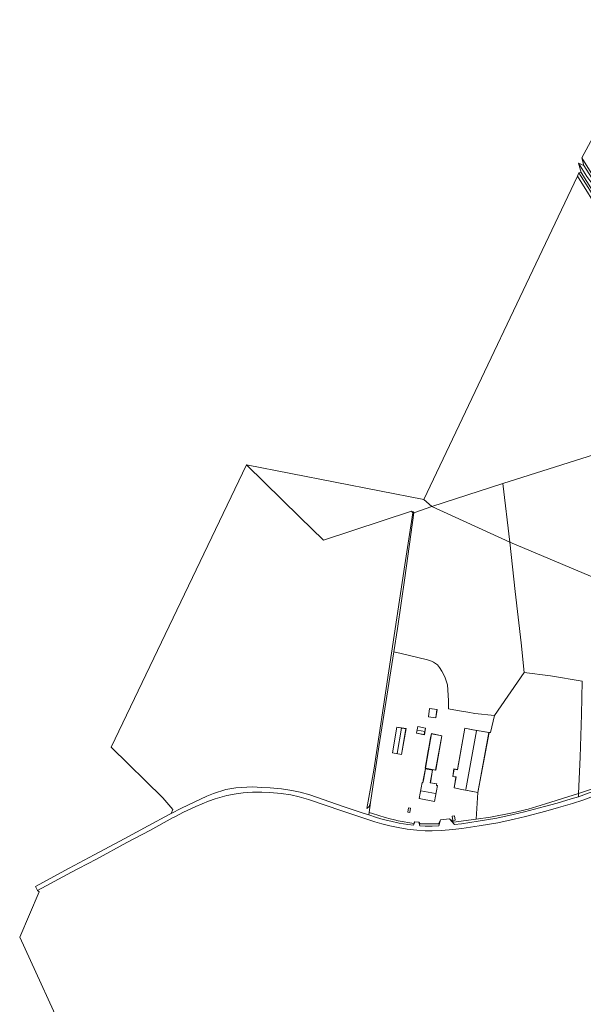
# Model space of a CAD drawing. Extents: x 176032 to 190000, y 318229 to 352878.
# Tile 83 of 184: x 176678 to 176995, y 320916 to 321470. Entities that reach past the tile are written whole.
import ezdxf

# ---------------------------------------------------------------- set-up
doc = ezdxf.new("R2010")
doc.units = 0
for name, color, linetype, lineweight in [('af-bs-doorgang', 253, 'Continuous', 18), ('af-bs-haag', 253, 'haag', 18), ('af-bs-rasterhekwerk', 253, 'hekwerk', 18), ('bp-b5-boom', 253, 'Continuous', 18), ('bp-b5-grasland', 253, 'Continuous', 18), ('gw-bs-kruinlijn', 253, 'Continuous', 18), ('gw-bs-teenlijn', 253, 'Continuous', 18), ('kd-bs-dakrand', 6, 'Continuous', 18), ('kd-bs-maaiveldlijn', 6, 'Continuous', 18), ('kd-bs-nok', 6, 'Continuous', 18), ('og-b5-bebouwing', 6, 'Continuous', 18), ('og-b5-grond_ingericht', 253, 'Continuous', 18), ('og-b5-water', 253, 'Continuous', 18), ('og-bs-maaiveld', 253, 'Continuous', 18), ('og-bs-terreinafscheiding', 7, 'Continuous', 18), ('vh-b5-verh_soort', 253, 'Continuous', 18), ('wh-bs-waterlijn', 253, 'Continuous', 18)]:
    doc.layers.add(name, color=color, linetype=linetype, lineweight=lineweight)
doc.layers.add('viewports', color=7, linetype='Continuous')
doc.linetypes.add('haag', pattern='A,7,-1.5,[1,RTW.shx,S=0.75,R=45,X=0,Y=0],-1.5', length=10)
doc.linetypes.add('hekwerk', pattern='A,7,-1.5,[1,RTW.shx,S=0.75,R=0,X=0,Y=0],-1.5', length=10)

# ---------------------------------------------------------------- blocks, each defined once
blk = doc.blocks.new('x-ref dtb totaal grijs')
at = {"layer": 'af-bs-doorgang'}
for points in [[(176892.578, 321113.007, 44.185), (176888.394, 321113.901, 44.25)], [(176998.417, 321036.324, 43.927), (176992.23, 321034.383, 44.171)], [(176876.479, 321023.073, 44.176), (176883.556, 321020.847, 44.167)], [(176900.261, 321018.338, 44.233), (176902.385, 321018.114, 44.219)], [(176919.68, 321020.105, 44.272), (176914.524, 321019.431, 44.311)]]:
    blk.add_polyline3d(points, dxfattribs=at)
at = {"layer": 'af-bs-haag'}
for points in [[(176924.077, 321080.953, 44.299), (176929.99, 321079.975, 44.311)], [(176933.834, 321079.305, 44.407), (176944.886, 321078.214, 44.486), (176942.755, 321068.567, 44.462), (176941.891, 321068.604, 44.3)], [(176935.689, 321034.809, 44.3), (176934.668, 321019.899, 44.418)]]:
    blk.add_polyline3d(points, dxfattribs=at)
at = {"layer": 'af-bs-rasterhekwerk'}
for points in [[(177081.704, 321251.908, 43.491), (177067.219, 321274.514, 43.46), (177044.353, 321310.898, 43.382), (177011.097, 321364.566, 43.438), (176994.1, 321391.806, 43.327)], [(176949.573, 321208.669, 44.254), (177030.71, 321234.37, 43.613), (177054.319, 321241.847, 43.757), (177062.4, 321244.634, 43.805), (177070.589, 321247.279, 43.556), (177074.934, 321248.522, 43.425)], [(176909.685, 321195.748, 44.084), (176949.573, 321208.669, 44.254)], [(176949.573, 321208.669, 44.254), (176953.601, 321175.673, 44.201)], [(176909.685, 321195.748, 44.084), (176899.662, 321192.215, 44.054)], [(176899.662, 321192.215, 44.054), (176894.651, 321155.658, 44.132), (176890.458, 321127.039, 44.227), (176888.394, 321113.901, 44.25), (176880.012, 321060.53, 44.344), (176875.231, 321029.147, 44.353)], [(176992.23, 321034.383, 44.171), (176993.121, 321054.781, 44.023), (176993.803, 321078.713, 43.966), (176994.218, 321097.563, 44.066), (176976.376, 321100.464, 43.909), (176961.556, 321102.433, 43.931), (176959.981, 321119.001, 43.983), (176956.628, 321147.987, 44.04), (176953.601, 321175.673, 44.201)], [(176892.578, 321113.007, 44.185), (176907.247, 321109.472, 44.335), (176909.503, 321108.731, 44.299), (176910.764, 321108.159, 44.257), (176912.88, 321106.612, 44.251), (176913.975, 321105.179, 44.245), (176915.441, 321103.017, 44.263), (176917.064, 321099.966, 44.329), (176917.83, 321097.621, 44.305), (176918.462, 321095.41, 44.317), (176919.026, 321086.554, 44.311), (176919.132, 321081.979, 44.299)], [(176919.68, 321020.105, 44.272), (176921.881, 321018.222, 44.442), (176934.668, 321019.899, 44.418), (176942.661, 321020.947, 44.403), (176955.092, 321023.481, 44.399), (176963.849, 321025.502, 44.39), (176973.723, 321028.41, 44.25), (176992.23, 321034.383, 44.171)], [(176875.231, 321029.147, 44.353), (176874.604, 321023.626, 44.21)], [(176874.604, 321023.626, 44.21), (176876.479, 321023.073, 44.176)], [(176883.556, 321020.847, 44.167), (176886.253, 321019.959, 44.272), (176888.706, 321019.422, 44.355), (176890.852, 321018.985, 44.276), (176899.619, 321017.457, 44.246), (176900.261, 321018.338, 44.233)], [(176902.385, 321018.114, 44.219), (176903.15, 321017.266, 44.198), (176913.461, 321017.15, 44.316)], [(176914.524, 321019.431, 44.311), (176913.461, 321017.15, 44.316)]]:
    blk.add_polyline3d(points, dxfattribs=at)
at = {"layer": 'bp-b5-boom'}
blk.add_polyline3d([(176992.23, 321034.383, 44.171), (176973.723, 321028.41, 44.25), (176963.849, 321025.502, 44.39), (176955.092, 321023.481, 44.399), (176942.661, 321020.947, 44.403), (176934.668, 321019.899, 44.418), (176935.689, 321034.809, 44.3), (176941.891, 321068.604, 44.3), (176942.755, 321068.567, 44.462), (176944.886, 321078.214, 44.486), (176961.556, 321102.433, 43.931), (176976.376, 321100.464, 43.909), (176994.218, 321097.563, 44.066), (176993.803, 321078.713, 43.966), (176993.121, 321054.781, 44.023)], close=True, dxfattribs=at)
at = {"layer": 'bp-b5-grasland'}
for points in [[(176996.931, 321381.325, 42.893), (176992.274, 321388.954, 42.663), (176995.204, 321387.474, 43.548)], [(177004.843, 321360.122, 43.613), (176991.612, 321381.52, 43.821), (176992.366, 321383.44, 43.626), (177015.143, 321347.456, 43.63)], [(177015.143, 321347.456, 43.63), (176992.366, 321383.44, 43.626), (176993.608, 321383.707, 42.65), (177029.211, 321327.044, 42.775)], [(176998.246, 321034.67, 43.989), (176993.712, 321032.985, 44.006), (176992.145, 321032.499, 43.984), (176992.23, 321034.383, 44.171), (176998.417, 321036.324, 43.927)]]:
    blk.add_polyline3d(points, dxfattribs=at)
for points in [[(176994.1, 321391.806, 43.327), (177011.097, 321364.566, 43.438), (177044.353, 321310.898, 43.382), (177067.219, 321274.514, 43.46), (177081.704, 321251.908, 43.491), (177083.805, 321248.678, 43.517), (177094.479, 321232.25, 43.355), (177099.004, 321225.188, 43.368), (177105.012, 321213.812, 43.364), (177104.179, 321213.499, 43.344), (177100.697, 321220.487, 43.347), (177090.108, 321237.734, 43.251), (177084.304, 321246.377, 43.229), (177082.67, 321248.341, 43.22), (177079.997, 321251.179, 43.22), (177078.499, 321253.768, 43.281), (177074.41, 321260.564, 43.395), (177067.319, 321272.366, 43.416), (177050.376, 321299.778, 43.416), (177033.622, 321326.373, 43.416), (177025.642, 321339.019, 43.434), (177012.49, 321360.584, 43.225), (176995.204, 321387.474, 43.548)], [(176899.662, 321192.215, 44.054), (176894.651, 321155.658, 44.132), (176890.458, 321127.039, 44.227), (176888.394, 321113.901, 44.25), (176880.012, 321060.53, 44.344), (176875.231, 321029.147, 44.353), (176874.439, 321026.981, 44.061), (176873.179, 321025.827, 44.054), (176877.189, 321047.463, 43.68), (176885.66, 321103.232, 43.728), (176894.553, 321162.938, 43.715), (176898.987, 321192.194, 43.733), (176899.128, 321192.886, 43.771)], [(176992.145, 321032.499, 43.984), (176988.005, 321031.216, 43.927), (176980.135, 321028.921, 44.014), (176973.162, 321026.927, 44.019), (176961.751, 321023.898, 44.22), (176955.509, 321022.403, 44.219), (176946.269, 321020.49, 44.157), (176935.868, 321018.688, 44.161), (176926.355, 321017.216, 44.174), (176922.544, 321016.862, 44.181), (176919.68, 321020.105, 44.272), (176921.881, 321018.222, 44.442), (176934.668, 321019.899, 44.418), (176942.661, 321020.947, 44.403), (176955.092, 321023.481, 44.399), (176963.849, 321025.502, 44.39), (176973.723, 321028.41, 44.25), (176992.23, 321034.383, 44.171)], [(176874.604, 321023.626, 44.21), (176876.479, 321023.073, 44.176), (176883.556, 321020.847, 44.167), (176886.253, 321019.959, 44.272), (176888.706, 321019.422, 44.355), (176890.852, 321018.985, 44.276), (176899.619, 321017.457, 44.246), (176900.261, 321018.338, 44.233), (176899.425, 321016.468, 44.212), (176896.181, 321016.781, 44.235), (176891.306, 321017.64, 44.186), (176886.766, 321018.637, 44.178), (176882.331, 321019.651, 44.168), (176878.569, 321020.866, 44.135), (176874.367, 321022.237, 44.162)], [(176902.385, 321018.114, 44.219), (176903.15, 321017.266, 44.198), (176913.461, 321017.15, 44.316), (176914.524, 321019.431, 44.311), (176913.704, 321016.081, 44.163), (176909.857, 321015.984, 44.159), (176906.072, 321016.005, 44.153), (176902.939, 321016.161, 44.184)]]:
    blk.add_polyline3d(points, close=True, dxfattribs=at)
at = {"layer": 'gw-bs-kruinlijn'}
for points in [[(176992.366, 321383.44, 43.626), (177015.143, 321347.456, 43.63), (177033.305, 321318.622, 43.63), (177053.563, 321286.177, 43.556), (177067.998, 321261.675, 43.573)], [(176873.179, 321025.827, 44.054), (176874.439, 321026.981, 44.061), (176875.231, 321029.147, 44.353)]]:
    blk.add_polyline3d(points, dxfattribs=at)
at = {"layer": 'gw-bs-teenlijn'}
blk.add_polyline3d([(176873.179, 321025.827, 44.054), (176877.189, 321047.463, 43.68), (176885.66, 321103.232, 43.728), (176894.553, 321162.938, 43.715), (176898.987, 321192.194, 43.733)], dxfattribs=at)
at = {"layer": 'kd-bs-dakrand'}
for points in [[(176908.485, 321082.101, 46.412), (176912.589, 321081.526, 46.505), (176911.937, 321076.873, 46.526), (176907.832, 321077.448, 46.433), (176908.485, 321082.101, 46.412)], [(176890.09, 321071.589, 46.15), (176887.631, 321057.185, 46.193), (176892.727, 321056.316, 46.556), (176895.185, 321070.721, 46.514), (176890.09, 321071.589, 46.15)], [(176901.883, 321071.89, 46.114), (176906.211, 321071.051, 46.187), (176905.501, 321067.388, 46.135), (176901.173, 321068.227, 46.062), (176901.883, 321071.89, 46.114)], [(176915.328, 321066.78, 47.899), (176911.889, 321047.387, 47.79), (176906.096, 321048.503, 46.732), (176907.811, 321058.206, 46.632), (176909.56, 321067.923, 46.627), (176915.328, 321066.78, 47.899)], [(176924.116, 321047.689, 46.476), (176928.296, 321070.977, 46.479), (176932.887, 321070.096, 48.069), (176941.833, 321068.564, 46.444), (176935.649, 321034.868, 46.47)], [(176902.644, 321031.446, 50.241), (176911.241, 321029.882, 50.241), (176912.924, 321038.752, 50.189), (176912.286, 321038.859, 50.302), (176912.385, 321039.325, 47.3), (176912.466, 321039.708, 47.274), (176908.853, 321040.256, 47.27), (176910.037, 321047.476, 47.213), (176906.192, 321048.252, 47.344), (176904.993, 321041.793, 47.335), (176904.714, 321040.314, 50.289), (176904.267, 321040.395, 50.285), (176902.644, 321031.446, 50.241)], [(176923.378, 321043.577, 46.475), (176921.534, 321043.933, 46.213), (176922.235, 321048.05, 46.213), (176924.116, 321047.689, 46.476)], [(176935.649, 321034.868, 46.47), (176931.734, 321035.658, 47.881), (176926.606, 321036.613, 48.008), (176922.281, 321037.467, 46.474), (176923.378, 321043.577, 46.475)], [(176922.828, 321019.317, 46.725), (176922.479, 321021.713, 46.678), (176921.173, 321021.507, 45.882), (176921.523, 321019.111, 45.929), (176922.828, 321019.317, 46.725)]]:
    blk.add_polyline3d(points, dxfattribs=at)
at = {"layer": 'kd-bs-maaiveldlijn'}
for points in [[(176908.442, 321082.158, 44.429), (176912.646, 321081.569, 44.429), (176911.979, 321076.817, 44.429), (176907.776, 321077.406, 44.429), (176908.442, 321082.158, 44.429)], [(176890.049, 321071.647, 44.48), (176887.574, 321057.144, 44.48), (176892.767, 321056.259, 44.48), (176895.243, 321070.762, 44.48), (176890.049, 321071.647, 44.48)], [(176901.843, 321071.949, 44.429), (176906.269, 321071.091, 44.429), (176905.541, 321067.329, 44.429), (176901.115, 321068.187, 44.429), (176901.843, 321071.949, 44.429)], [(176915.385, 321066.82, 44.3), (176911.929, 321047.328, 44.3), (176906.039, 321048.463, 44.3), (176906.631, 321051.801, 44.3), (176907.77, 321058.265, 44.3), (176908.058, 321060.129, 44.3), (176909.076, 321065.778, 44.3), (176909.522, 321067.982, 44.3), (176915.385, 321066.82, 44.3)], [(176924.076, 321047.747, 44.3), (176928.256, 321071.036, 44.3), (176932.847, 321070.155, 44.3), (176940.86, 321068.795, 44.3), (176941.891, 321068.604, 44.3), (176935.689, 321034.809, 44.3)], [(176902.586, 321031.407, 44.3), (176911.281, 321029.825, 44.3), (176912.982, 321038.793, 44.3), (176912.349, 321038.9, 44.3), (176912.434, 321039.313, 44.3), (176912.525, 321039.748, 44.3), (176908.91, 321040.297, 44.3), (176910.094, 321047.515, 44.3), (176906.152, 321048.31, 44.3), (176904.944, 321041.803, 44.3), (176904.675, 321040.371, 44.3), (176904.226, 321040.453, 44.3), (176902.586, 321031.407, 44.3)], [(176923.32, 321043.538, 44.3), (176921.477, 321043.894, 44.3), (176922.195, 321048.108, 44.3), (176924.076, 321047.747, 44.3)], [(176935.689, 321034.809, 44.3), (176931.773, 321035.599, 44.3), (176926.55, 321036.573, 44.3), (176922.223, 321037.427, 44.3), (176923.32, 321043.538, 44.3)], [(176922.878, 321019.274, 44.429), (176922.514, 321021.769, 44.429), (176921.124, 321021.55, 44.429), (176921.488, 321019.055, 44.429), (176922.878, 321019.274, 44.429)]]:
    blk.add_polyline3d(points, dxfattribs=at)
at = {"layer": 'kd-bs-nok'}
for points in [[(176892.753, 321071.04, 47.564), (176890.217, 321056.875, 47.447)], [(176901.669, 321070.008, 46.616), (176905.768, 321069.175, 46.604)], [(176928.855, 321036.514, 48.716), (176934.854, 321069.499, 48.703)], [(176911.729, 321034.303, 53.125), (176903.622, 321035.866, 53.117)]]:
    blk.add_polyline3d(points, dxfattribs=at)
at = {"layer": 'og-b5-bebouwing'}
for points in [[(176908.442, 321082.158, 44.429), (176912.646, 321081.569, 44.429), (176911.979, 321076.817, 44.429), (176907.776, 321077.406, 44.429)], [(176890.049, 321071.647, 44.48), (176895.243, 321070.762, 44.48), (176892.767, 321056.259, 44.48), (176887.574, 321057.144, 44.48)], [(176901.843, 321071.949, 44.429), (176906.269, 321071.091, 44.429), (176905.541, 321067.329, 44.429), (176901.115, 321068.187, 44.429)], [(176915.385, 321066.82, 44.3), (176911.929, 321047.328, 44.3), (176906.039, 321048.463, 44.3), (176906.631, 321051.801, 44.3), (176907.77, 321058.265, 44.3), (176908.058, 321060.129, 44.3), (176909.076, 321065.778, 44.3), (176909.522, 321067.982, 44.3)], [(176941.891, 321068.604, 44.3), (176935.689, 321034.809, 44.3), (176931.773, 321035.599, 44.3), (176926.55, 321036.573, 44.3), (176922.223, 321037.427, 44.3), (176923.32, 321043.538, 44.3), (176921.477, 321043.894, 44.3), (176922.195, 321048.108, 44.3), (176924.076, 321047.747, 44.3), (176928.256, 321071.036, 44.3), (176932.847, 321070.155, 44.3), (176940.86, 321068.795, 44.3)], [(176910.094, 321047.515, 44.3), (176908.91, 321040.297, 44.3), (176912.525, 321039.748, 44.3), (176912.434, 321039.313, 44.3), (176912.349, 321038.9, 44.3), (176912.982, 321038.793, 44.3), (176911.281, 321029.825, 44.3), (176902.586, 321031.407, 44.3), (176904.226, 321040.453, 44.3), (176904.675, 321040.371, 44.3), (176904.944, 321041.803, 44.3), (176906.152, 321048.31, 44.3)], [(176896.688, 321026.171, 44.22), (176897.749, 321025.989, 44.22), (176897.338, 321023.597, 44.22), (176896.278, 321023.779, 44.22)], [(176922.878, 321019.274, 44.429), (176921.488, 321019.055, 44.429), (176921.124, 321021.55, 44.429), (176922.514, 321021.769, 44.429)]]:
    blk.add_polyline3d(points, close=True, dxfattribs=at)
at = {"layer": 'og-b5-grond_ingericht'}
for points in [[(177011.097, 321364.566, 43.438), (176994.1, 321391.806, 43.327), (177036.093, 321469.582, 43.721)], [(177095.334, 321115.925, 43.617), (176953.601, 321175.673, 44.201), (176949.573, 321208.669, 44.254), (177030.71, 321234.37, 43.613)], [(176705.999, 320892.426, 44.538), (176678.081, 320953.454, 44.503), (176689.025, 320978.994, 44.648), (176688.123, 320979.631, 44.866), (176707.177, 320989.96, 44.827), (176711.128, 320992.064, 44.828), (176721.168, 320997.412, 44.831), (176738.388, 321006.689, 44.809), (176751.536, 321013.729, 44.779), (176764.042, 321020.554, 44.753), (176765.267, 321021.197, 44.763), (176770.103, 321023.738, 44.801), (176777.11, 321027.012, 44.888), (176784.213, 321029.949, 44.866), (176787.87, 321031.253, 44.879), (176794.502, 321033.175, 44.818), (176799.778, 321034.137, 44.792), (176803.745, 321034.657, 44.722), (176806.088, 321034.836, 44.722), (176809.02, 321035.059, 44.722), (176814.142, 321035.071, 44.648), (176818.704, 321034.844, 44.573), (176824.96, 321034.251, 44.538), (176830.575, 321033.449, 44.477), (176835.111, 321032.445, 44.469), (176840.323, 321030.965, 44.333), (176859.139, 321024.547, 44.246), (176870.352, 321020.812, 44.171), (176877.766, 321018.393, 44.123), (176881.641, 321017.142, 44.154), (176886.197, 321016.1, 44.163), (176890.802, 321015.089, 44.171), (176895.83, 321014.203, 44.219), (176901.29, 321013.676, 44.18), (176905.966, 321013.331, 44.136), (176909.884, 321013.309, 44.141), (176915.095, 321013.441, 44.145), (176921.571, 321014.123, 44.171), (176926.674, 321014.559, 44.154), (176936.301, 321016.048, 44.141), (176946.769, 321017.862, 44.136), (176956.091, 321019.792, 44.198), (176962.405, 321021.304, 44.198), (176973.873, 321024.348, 43.997), (176980.877, 321026.351, 43.992), (176988.776, 321028.654, 43.905), (176994.575, 321030.452, 43.983), (176999.136, 321032.147, 43.966)]]:
    blk.add_polyline3d(points, dxfattribs=at)
for points in [[(176909.685, 321195.748, 44.084), (176905.326, 321199.678, 42.96), (176991.612, 321381.52, 43.821), (177004.843, 321360.122, 43.613), (177024.602, 321328.966, 43.656), (177049.896, 321289.007, 43.525), (177063.705, 321265.038, 43.621), (177074.934, 321248.522, 43.425), (177070.589, 321247.279, 43.556), (177062.4, 321244.634, 43.805), (177054.319, 321241.847, 43.757), (177030.71, 321234.37, 43.613), (176949.573, 321208.669, 44.254)], [(176898.987, 321192.194, 43.733), (176894.553, 321162.938, 43.715), (176885.66, 321103.232, 43.728), (176877.189, 321047.463, 43.68), (176873.179, 321025.827, 44.054), (176874.439, 321026.981, 44.061), (176875.231, 321029.147, 44.353), (176874.604, 321023.626, 44.21), (176874.367, 321022.237, 44.162), (176871.166, 321023.281, 44.183), (176859.97, 321027.011, 44.258), (176841.098, 321033.448, 44.346), (176835.748, 321034.967, 44.483), (176831.041, 321036.009, 44.492), (176825.267, 321036.834, 44.555), (176818.892, 321037.438, 44.591), (176814.204, 321037.671, 44.666), (176808.946, 321038.034, 44.755), (176799.523, 321037.571, 44.886), (176793.965, 321036.527, 44.844), (176787.106, 321034.319, 44.96), (176783.357, 321032.843, 44.93), (176776.062, 321029.392, 44.912), (176768.947, 321026.068, 44.826), (176763.226, 321023.061, 44.781), (176764.227, 321025.276, 44.719), (176758.616, 321031.768, 44.454), (176729.41, 321060.364, 44.635), (176805.655, 321219.16, 44.455), (176835.609, 321189.645, 44.467), (176848.93, 321176.808, 44.142), (176898.325, 321193.024, 43.649)], [(176905.326, 321199.678, 42.96), (176909.685, 321195.748, 44.084), (176899.662, 321192.215, 44.054), (176899.128, 321192.886, 43.771), (176898.987, 321192.194, 43.733), (176898.325, 321193.024, 43.649), (176848.93, 321176.808, 44.142), (176835.609, 321189.645, 44.467), (176805.655, 321219.16, 44.455)], [(176953.601, 321175.673, 44.201), (176909.685, 321195.748, 44.084), (176949.573, 321208.669, 44.254)], [(176953.601, 321175.673, 44.201), (176956.628, 321147.987, 44.04), (176959.981, 321119.001, 43.983), (176961.556, 321102.433, 43.931), (176944.886, 321078.214, 44.486), (176933.834, 321079.305, 44.407), (176929.99, 321079.975, 44.311), (176924.077, 321080.953, 44.299), (176919.132, 321081.979, 44.299), (176919.026, 321086.554, 44.311), (176918.462, 321095.41, 44.317), (176917.83, 321097.621, 44.305), (176917.064, 321099.966, 44.329), (176915.441, 321103.017, 44.263), (176913.975, 321105.179, 44.245), (176912.88, 321106.612, 44.251), (176910.764, 321108.159, 44.257), (176909.503, 321108.731, 44.299), (176907.247, 321109.472, 44.335), (176892.578, 321113.007, 44.185), (176888.394, 321113.901, 44.25), (176890.458, 321127.039, 44.227), (176894.651, 321155.658, 44.132), (176899.662, 321192.215, 44.054), (176909.685, 321195.748, 44.084)], [(177095.334, 321115.925, 43.617), (177093.206, 321107.493, 43.507), (177091.13, 321100.197, 43.507), (177089.493, 321095.234, 43.507), (177083.96, 321081.902, 43.455), (177074.024, 321059.453, 43.686), (177071.59, 321058.793, 43.66), (177065.84, 321057.829, 43.656), (177059.314, 321056.523, 43.8), (177052.53, 321054.98, 43.791), (177043.118, 321052.201, 43.804), (177025.94, 321046.221, 43.817), (177012.283, 321041.318, 43.931), (176998.417, 321036.324, 43.927), (176992.23, 321034.383, 44.171), (176993.121, 321054.781, 44.023), (176993.803, 321078.713, 43.966), (176994.218, 321097.563, 44.066), (176976.376, 321100.464, 43.909), (176961.556, 321102.433, 43.931), (176959.981, 321119.001, 43.983), (176956.628, 321147.987, 44.04), (176953.601, 321175.673, 44.201)], [(176892.578, 321113.007, 44.185), (176907.247, 321109.472, 44.335), (176909.503, 321108.731, 44.299), (176910.764, 321108.159, 44.257), (176912.88, 321106.612, 44.251), (176913.975, 321105.179, 44.245), (176915.441, 321103.017, 44.263), (176917.064, 321099.966, 44.329), (176917.83, 321097.621, 44.305), (176918.462, 321095.41, 44.317), (176919.026, 321086.554, 44.311), (176919.132, 321081.979, 44.299), (176924.077, 321080.953, 44.299), (176929.99, 321079.975, 44.311), (176933.834, 321079.305, 44.407), (176944.886, 321078.214, 44.486), (176942.755, 321068.567, 44.462), (176941.891, 321068.604, 44.3), (176940.86, 321068.795, 44.3), (176932.847, 321070.155, 44.3), (176928.256, 321071.036, 44.3), (176924.076, 321047.747, 44.3), (176922.195, 321048.108, 44.3), (176921.477, 321043.894, 44.3), (176923.32, 321043.538, 44.3), (176922.223, 321037.427, 44.3), (176926.55, 321036.573, 44.3), (176931.773, 321035.599, 44.3), (176935.689, 321034.809, 44.3), (176934.668, 321019.899, 44.418), (176921.881, 321018.222, 44.442), (176919.68, 321020.105, 44.272), (176914.524, 321019.431, 44.311), (176913.461, 321017.15, 44.316), (176903.15, 321017.266, 44.198), (176902.385, 321018.114, 44.219), (176900.261, 321018.338, 44.233), (176899.619, 321017.457, 44.246), (176890.852, 321018.985, 44.276), (176888.706, 321019.422, 44.355), (176886.253, 321019.959, 44.272), (176883.556, 321020.847, 44.167), (176876.479, 321023.073, 44.176), (176874.604, 321023.626, 44.21), (176875.231, 321029.147, 44.353), (176880.012, 321060.53, 44.344), (176888.394, 321113.901, 44.25)], [(176908.442, 321082.158, 44.429), (176907.776, 321077.406, 44.429), (176911.979, 321076.817, 44.429), (176912.646, 321081.569, 44.429)], [(176890.049, 321071.647, 44.48), (176887.574, 321057.144, 44.48), (176892.767, 321056.259, 44.48), (176895.243, 321070.762, 44.48)], [(176901.843, 321071.949, 44.429), (176901.115, 321068.187, 44.429), (176905.541, 321067.329, 44.429), (176906.269, 321071.091, 44.429)], [(176915.385, 321066.82, 44.3), (176909.522, 321067.982, 44.3), (176909.076, 321065.778, 44.3), (176908.058, 321060.129, 44.3), (176907.77, 321058.265, 44.3), (176906.631, 321051.801, 44.3), (176906.039, 321048.463, 44.3), (176911.929, 321047.328, 44.3)], [(176902.586, 321031.407, 44.3), (176911.281, 321029.825, 44.3), (176912.982, 321038.793, 44.3), (176912.349, 321038.9, 44.3), (176912.434, 321039.313, 44.3), (176912.525, 321039.748, 44.3), (176908.91, 321040.297, 44.3), (176910.094, 321047.515, 44.3), (176906.152, 321048.31, 44.3), (176904.944, 321041.803, 44.3), (176904.675, 321040.371, 44.3), (176904.226, 321040.453, 44.3)], [(176896.688, 321026.171, 44.22), (176896.278, 321023.779, 44.22), (176897.338, 321023.597, 44.22), (176897.749, 321025.989, 44.22)], [(176922.878, 321019.274, 44.429), (176922.514, 321021.769, 44.429), (176921.124, 321021.55, 44.429), (176921.488, 321019.055, 44.429)]]:
    blk.add_polyline3d(points, close=True, dxfattribs=at)
at = {"layer": 'og-b5-water'}
blk.add_polyline3d([(177029.211, 321327.044, 42.775), (176993.608, 321383.707, 42.65), (176992.274, 321388.954, 42.663), (176996.931, 321381.325, 42.893)], dxfattribs=at)
at = {"layer": 'og-bs-maaiveld'}
blk.add_polyline3d([(176896.688, 321026.171, 44.22), (176897.749, 321025.989, 44.22), (176897.338, 321023.597, 44.22), (176896.278, 321023.779, 44.22), (176896.688, 321026.171, 44.22)], dxfattribs=at)
at = {"layer": 'og-bs-terreinafscheiding'}
for points in [[(176991.612, 321381.52, 43.821), (177004.843, 321360.122, 43.613), (177024.602, 321328.966, 43.656), (177049.896, 321289.007, 43.525), (177063.705, 321265.038, 43.621), (177074.934, 321248.522, 43.425)], [(176961.556, 321102.433, 43.931), (176944.886, 321078.214, 44.486)], [(176919.132, 321081.979, 44.299), (176924.077, 321080.953, 44.299)], [(176929.99, 321079.975, 44.311), (176933.834, 321079.305, 44.407)], [(176992.145, 321032.499, 43.984), (176993.712, 321032.985, 44.006), (176998.246, 321034.67, 43.989), (177005.194, 321036.989, 43.967), (177012.859, 321039.795, 43.867), (177023.531, 321043.746, 43.88), (177030.875, 321046.406, 43.867), (177039.366, 321049.327, 43.814), (177046.133, 321051.592, 43.796), (177051.62, 321053.332, 43.783), (177056.713, 321054.601, 43.79), (177072.005, 321057.081, 43.83), (177074.75, 321057.593, 43.81)], [(176764.042, 321020.554, 44.753), (176765.267, 321021.197, 44.763), (176770.103, 321023.738, 44.801), (176777.11, 321027.012, 44.888), (176784.213, 321029.949, 44.866), (176787.87, 321031.253, 44.879), (176794.502, 321033.175, 44.818), (176799.778, 321034.137, 44.792), (176803.745, 321034.657, 44.722), (176806.088, 321034.836, 44.722), (176809.02, 321035.059, 44.722), (176814.142, 321035.071, 44.648), (176818.704, 321034.844, 44.573), (176824.96, 321034.251, 44.538), (176830.575, 321033.449, 44.477), (176835.111, 321032.445, 44.469), (176840.323, 321030.965, 44.333), (176859.139, 321024.547, 44.246), (176870.352, 321020.812, 44.171), (176877.766, 321018.393, 44.123), (176881.641, 321017.142, 44.154), (176886.197, 321016.1, 44.163), (176890.802, 321015.089, 44.171), (176895.83, 321014.203, 44.219), (176901.29, 321013.676, 44.18), (176905.966, 321013.331, 44.136), (176909.884, 321013.309, 44.141), (176915.095, 321013.441, 44.145), (176921.571, 321014.123, 44.171), (176926.674, 321014.559, 44.154), (176936.301, 321016.048, 44.141), (176946.769, 321017.862, 44.136), (176956.091, 321019.792, 44.198), (176962.405, 321021.304, 44.198), (176973.873, 321024.348, 43.997), (176980.877, 321026.351, 43.992), (176988.776, 321028.654, 43.905), (176994.575, 321030.452, 43.983), (176999.136, 321032.147, 43.966)], [(176763.226, 321023.061, 44.781), (176768.947, 321026.068, 44.826), (176776.062, 321029.392, 44.912), (176783.357, 321032.843, 44.93), (176787.106, 321034.319, 44.96), (176793.965, 321036.527, 44.844), (176799.523, 321037.571, 44.886), (176808.946, 321038.034, 44.755), (176814.204, 321037.671, 44.666), (176818.892, 321037.438, 44.591), (176825.267, 321036.834, 44.555), (176831.041, 321036.009, 44.492), (176835.748, 321034.967, 44.483), (176841.098, 321033.448, 44.346), (176859.97, 321027.011, 44.258), (176871.166, 321023.281, 44.183), (176874.367, 321022.237, 44.162)], [(176992.23, 321034.383, 44.171), (176992.145, 321032.499, 43.984)], [(176922.544, 321016.862, 44.181), (176926.355, 321017.216, 44.174), (176935.868, 321018.688, 44.161), (176946.269, 321020.49, 44.157), (176955.509, 321022.403, 44.219), (176961.751, 321023.898, 44.22), (176973.162, 321026.927, 44.019), (176980.135, 321028.921, 44.014), (176988.005, 321031.216, 43.927), (176992.145, 321032.499, 43.984)], [(176874.604, 321023.626, 44.21), (176874.367, 321022.237, 44.162)], [(176874.367, 321022.237, 44.162), (176878.569, 321020.866, 44.135), (176882.331, 321019.651, 44.168), (176886.766, 321018.637, 44.178), (176891.306, 321017.64, 44.186), (176896.181, 321016.781, 44.235), (176899.425, 321016.468, 44.212)], [(176900.261, 321018.338, 44.233), (176899.425, 321016.468, 44.212)], [(176902.385, 321018.114, 44.219), (176902.939, 321016.161, 44.184)], [(176914.524, 321019.431, 44.311), (176913.704, 321016.081, 44.163)], [(176919.68, 321020.105, 44.272), (176922.544, 321016.862, 44.181)], [(176902.939, 321016.161, 44.184), (176906.072, 321016.005, 44.153), (176909.857, 321015.984, 44.159), (176913.704, 321016.081, 44.163)]]:
    blk.add_polyline3d(points, dxfattribs=at)
at = {"layer": 'vh-b5-verh_soort'}
blk.add_polyline3d([(176999.136, 321032.147, 43.966), (176994.575, 321030.452, 43.983), (176988.776, 321028.654, 43.905), (176980.877, 321026.351, 43.992), (176973.873, 321024.348, 43.997), (176962.405, 321021.304, 44.198), (176956.091, 321019.792, 44.198), (176946.769, 321017.862, 44.136), (176936.301, 321016.048, 44.141), (176926.674, 321014.559, 44.154), (176921.571, 321014.123, 44.171), (176915.095, 321013.441, 44.145), (176909.884, 321013.309, 44.141), (176905.966, 321013.331, 44.136), (176901.29, 321013.676, 44.18), (176895.83, 321014.203, 44.219), (176890.802, 321015.089, 44.171), (176886.197, 321016.1, 44.163), (176881.641, 321017.142, 44.154), (176877.766, 321018.393, 44.123), (176870.352, 321020.812, 44.171), (176859.139, 321024.547, 44.246), (176840.323, 321030.965, 44.333), (176835.111, 321032.445, 44.469), (176830.575, 321033.449, 44.477), (176824.96, 321034.251, 44.538), (176818.704, 321034.844, 44.573), (176814.142, 321035.071, 44.648), (176809.02, 321035.059, 44.722), (176806.088, 321034.836, 44.722), (176803.745, 321034.657, 44.722), (176799.778, 321034.137, 44.792), (176794.502, 321033.175, 44.818), (176787.87, 321031.253, 44.879), (176784.213, 321029.949, 44.866), (176777.11, 321027.012, 44.888), (176770.103, 321023.738, 44.801), (176765.267, 321021.197, 44.763), (176764.042, 321020.554, 44.753), (176751.536, 321013.729, 44.779), (176738.388, 321006.689, 44.809), (176721.168, 320997.412, 44.831), (176711.128, 320992.064, 44.828), (176707.177, 320989.96, 44.827), (176688.123, 320979.631, 44.866), (176686.884, 320981.917, 44.821), (176705.946, 320992.25, 44.852), (176719.94, 320999.704, 44.856), (176737.158, 321008.979, 44.834), (176750.299, 321016.016, 44.804), (176762.162, 321022.502, 44.773), (176763.226, 321023.061, 44.781), (176768.947, 321026.068, 44.826), (176776.062, 321029.392, 44.912), (176783.357, 321032.843, 44.93), (176787.106, 321034.319, 44.96), (176793.965, 321036.527, 44.844), (176799.523, 321037.571, 44.886), (176808.946, 321038.034, 44.755), (176814.204, 321037.671, 44.666), (176818.892, 321037.438, 44.591), (176825.267, 321036.834, 44.555), (176831.041, 321036.009, 44.492), (176835.748, 321034.967, 44.483), (176841.098, 321033.448, 44.346), (176859.97, 321027.011, 44.258), (176871.166, 321023.281, 44.183), (176874.367, 321022.237, 44.162), (176878.569, 321020.866, 44.135), (176882.331, 321019.651, 44.168), (176886.766, 321018.637, 44.178), (176891.306, 321017.64, 44.186), (176896.181, 321016.781, 44.235), (176899.425, 321016.468, 44.212), (176900.261, 321018.338, 44.233), (176902.385, 321018.114, 44.219), (176902.939, 321016.161, 44.184), (176906.072, 321016.005, 44.153), (176909.857, 321015.984, 44.159), (176913.704, 321016.081, 44.163), (176914.524, 321019.431, 44.311), (176919.68, 321020.105, 44.272), (176922.544, 321016.862, 44.181), (176926.355, 321017.216, 44.174), (176935.868, 321018.688, 44.161), (176946.269, 321020.49, 44.157), (176955.509, 321022.403, 44.219), (176961.751, 321023.898, 44.22), (176973.162, 321026.927, 44.019), (176980.135, 321028.921, 44.014), (176988.005, 321031.216, 43.927), (176992.145, 321032.499, 43.984), (176993.712, 321032.985, 44.006), (176998.246, 321034.67, 43.989)], dxfattribs=at)
at = {"layer": 'wh-bs-waterlijn'}
for points in [[(177079.814, 321250.76, 42.877), (177078.56, 321252.541, 42.88), (177071.581, 321263.337, 42.876), (177066.733, 321271.539, 42.876), (177061.241, 321280.968, 42.876), (177046.062, 321304.98, 42.876), (177040.61, 321313.33, 42.876), (177032.712, 321326.148, 42.902), (177016.996, 321351.28, 42.919), (177000.274, 321376.791, 42.849), (176996.931, 321381.325, 42.893), (176992.274, 321388.954, 42.663)], [(176993.608, 321383.707, 42.65), (177029.211, 321327.044, 42.775), (177067.135, 321265.036, 42.911), (177076.028, 321251.354, 42.871), (177076.623, 321250.746, 42.871), (177077.733, 321249.731, 42.871)]]:
    blk.add_polyline3d(points, dxfattribs=at)

msp = doc.modelspace()

# ---------------------------------------------------------------- block references
at = {"layer": 'viewports'}
msp.add_blockref('x-ref dtb totaal grijs', (0, 0), dxfattribs=at)

doc.saveas('drawing.dxf')
